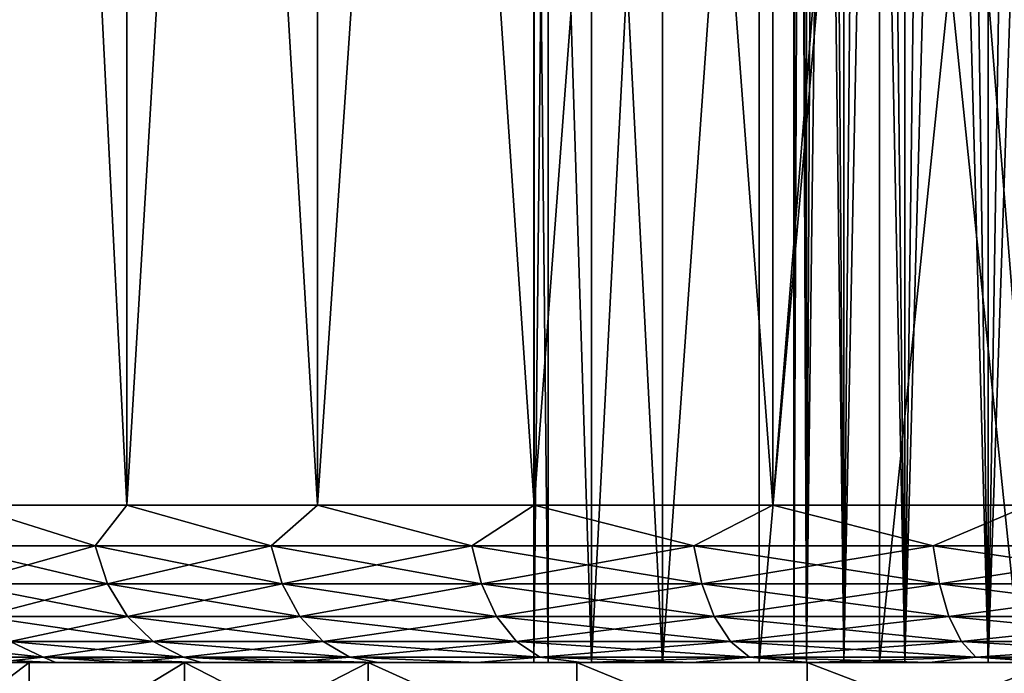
# Model space of a CAD drawing. Header units: metres. Extents: x -109 to 109, y -144 to 54.
# Tile 55 of 150: x -87.26 to -81.01, y 21.53 to 25.68. Entities that reach past the tile are written whole.
import ezdxf

# ---------------------------------------------------------------- set-up
doc = ezdxf.new("R2010")
doc.units = ezdxf.units.M
doc.layers.add('solid_20062313_XXX', color=7, linetype='CONTINUOUS')

msp = doc.modelspace()

# ---------------------------------------------------------------- linework, layer by layer
at = {"layer": 'solid_20062313_XXX'}
for points in [[(-86.584183, 42.900002, -8.204206), (-86.584236, 22.6, -8.204159), (-87.607445, 22.6, -6.754608)], [(-87.60743, 42.900002, -6.754625), (-86.584183, 42.900002, -8.204206), (-87.607445, 22.6, -6.754608)], [(-87.60743, 42.900002, 6.754625), (-87.607445, 22.6, 6.754608), (-86.584236, 22.6, 8.204159)], [(-86.584183, 42.900002, 8.204206), (-87.60743, 42.900002, 6.754625), (-86.584236, 22.6, 8.204159)], [(-85.373207, 42.900002, -9.500836), (-85.373177, 22.6, -9.500877), (-86.584236, 22.6, -8.204159)], [(-86.584183, 42.900002, -8.204206), (-85.373207, 42.900002, -9.500836), (-86.584236, 22.6, -8.204159)], [(-86.584183, 42.900002, 8.204206), (-86.584236, 22.6, 8.204159), (-85.373177, 22.6, 9.500877)], [(-85.373207, 42.900002, 9.500836), (-86.584183, 42.900002, 8.204206), (-85.373177, 22.6, 9.500877)], [(-85.373207, 42.900002, -9.500836), (-83.996925, 42.900002, -10.620549), (-85.373177, 22.6, -9.500877)], [(-85.373207, 42.900002, 9.500836), (-85.373177, 22.6, 9.500877), (-83.996834, 22.6, 10.620615)], [(-83.996925, 42.900002, 10.620549), (-85.373207, 42.900002, 9.500836), (-83.996834, 22.6, 10.620615)], [(-83.996925, 42.900002, -10.620549), (-83.996834, 22.6, -10.620615), (-85.373177, 22.6, -9.500877)], [(-83.996925, 42.900002, -10.620549), (-82.480782, 42.900002, -11.542539), (-83.996834, 22.6, -10.620615)], [(-83.996925, 42.900002, 10.620549), (-83.996834, 22.6, 10.620615), (-82.480835, 22.6, 11.542512)], [(-82.480782, 42.900002, 11.542539), (-83.996925, 42.900002, 10.620549), (-82.480835, 22.6, 11.542512)], [(-82.480782, 42.900002, -11.542539), (-82.480835, 22.6, -11.542512), (-83.996834, 22.6, -10.620615)], [(-80.853363, 42.900002, -12.249407), (-80.853432, 22.6, -12.249394), (-82.480835, 22.6, -11.542512)], [(-82.480782, 42.900002, -11.542539), (-80.853363, 42.900002, -12.249407), (-82.480835, 22.6, -11.542512)], [(-82.480782, 42.900002, 11.542539), (-82.480835, 22.6, 11.542512), (-80.853432, 22.6, 12.249394)], [(-80.853363, 42.900002, 12.249407), (-82.480782, 42.900002, 11.542539), (-80.853432, 22.6, 12.249394)], [(-82.347412, 21.6), (-82.347412, 41.152588), (-82.327446, 41.152588, -0.482859)], [(-82.267632, 21.6, 0.96257), (-82.327446, 41.152588, 0.482859), (-82.347412, 41.152588)], [(-82.267632, 21.6, 0.96257), (-82.347412, 41.152588), (-82.347412, 21.6)], [(-82.347412, 21.6), (-82.327446, 41.152588, -0.482859), (-82.267654, 41.152588, -0.962495)], [(-82.267632, 21.6, -0.96257), (-82.347412, 21.6), (-82.267654, 41.152588, -0.962495)], [(-82.267632, 21.6, 0.96257), (-82.267654, 41.152588, 0.962495), (-82.327446, 41.152588, 0.482859)], [(-82.267632, 21.6, -0.96257), (-82.267654, 41.152588, -0.962495), (-82.168488, 41.152588, -1.435442)], [(-82.030563, 21.6, 1.898659), (-82.168488, 41.152588, 1.435442), (-82.267654, 41.152588, 0.962495)], [(-82.267632, 21.6, 0.96257), (-82.030563, 21.6, 1.898659), (-82.267654, 41.152588, 0.962495)], [(-82.267632, 21.6, -0.96257), (-82.168488, 41.152588, -1.435442), (-82.030579, 41.152588, -1.898675)], [(-82.030563, 21.6, -1.898659), (-82.267632, 21.6, -0.96257), (-82.030579, 41.152588, -1.898675)], [(-82.030563, 21.6, 1.898659), (-82.030579, 41.152588, 1.898675), (-82.168488, 41.152588, 1.435442)], [(-82.030563, 21.6, -1.898659), (-82.030579, 41.152588, -1.898675), (-81.854889, 41.152588, -2.348921)], [(-81.6427, 21.6, 2.782947), (-81.854889, 41.152588, 2.348921), (-82.030579, 41.152588, 1.898675)], [(-82.030563, 21.6, 1.898659), (-81.6427, 21.6, 2.782947), (-82.030579, 41.152588, 1.898675)], [(-82.030563, 21.6, -1.898659), (-81.854889, 41.152588, -2.348921), (-81.64267, 41.152588, -2.783023)], [(-81.6427, 21.6, -2.782947), (-82.030563, 21.6, -1.898659), (-81.64267, 41.152588, -2.783023)], [(-81.6427, 21.6, 2.782947), (-81.64267, 41.152588, 2.783023), (-81.854889, 41.152588, 2.348921)], [(-81.6427, 21.6, -2.782947), (-81.64267, 41.152588, -2.783023), (-81.395195, 41.152588, -3.198333)], [(-81.6427, 21.6, -2.782947), (-81.395195, 41.152588, -3.198333), (-81.114487, 41.152588, -3.591483)], [(-81.114464, 21.6, -3.591513), (-81.6427, 21.6, -2.782947), (-81.114487, 41.152588, -3.591483)], [(-81.6427, 21.6, 2.782947), (-81.114464, 21.6, 3.591513), (-81.64267, 41.152588, 2.783023)], [(-81.114464, 21.6, 3.591513), (-81.395195, 41.152588, 3.198333), (-81.64267, 41.152588, 2.783023)], [(-81.114464, 21.6, 3.591513), (-81.114487, 41.152588, 3.591483), (-81.395195, 41.152588, 3.198333)], [(-81.114464, 21.6, -3.591513), (-81.114487, 41.152588, -3.591483), (-80.801994, 41.152588, -3.96044)], [(-80.460335, 21.6, 4.302089), (-80.801994, 41.152588, 3.96044), (-81.114487, 41.152588, 3.591483)], [(-81.114464, 21.6, 3.591513), (-80.460335, 21.6, 4.302089), (-81.114487, 41.152588, 3.591483)], [(-81.114464, 21.6, -3.591513), (-80.801994, 41.152588, -3.96044), (-80.460388, 41.152588, -4.302044)], [(-80.460335, 21.6, -4.302089), (-81.114464, 21.6, -3.591513), (-80.460388, 41.152588, -4.302044)], [(-83.907654, 21.6, -1.173304), (-84, 30.299999), (-84, 21.6)], [(-83.907661, 30.299999, 1.173258), (-84, 21.6), (-84, 30.299999)], [(-83.907654, 21.6, 1.173304), (-84, 21.6), (-83.907661, 30.299999, 1.173258)], [(-83.907654, 21.6, -1.173304), (-83.907661, 30.299999, -1.173258), (-84, 30.299999)], [(-83.632927, 21.6, -2.317601), (-83.632927, 30.299999, -2.317627), (-83.907661, 30.299999, -1.173258)], [(-83.907654, 21.6, -1.173304), (-83.632927, 21.6, -2.317601), (-83.907661, 30.299999, -1.173258)], [(-83.632927, 21.6, 2.317601), (-83.907661, 30.299999, 1.173258), (-83.632927, 30.299999, 2.317627)], [(-83.632927, 21.6, 2.317601), (-83.907654, 21.6, 1.173304), (-83.907661, 30.299999, 1.173258)], [(-83.182571, 21.6, -3.404879), (-83.182549, 30.299999, -3.404928), (-83.632927, 30.299999, -2.317627)], [(-83.632927, 21.6, -2.317601), (-83.182571, 21.6, -3.404879), (-83.632927, 30.299999, -2.317627)], [(-83.632927, 21.6, 2.317601), (-83.632927, 30.299999, 2.317627), (-83.182549, 30.299999, 3.404928)], [(-83.182571, 21.6, 3.404879), (-83.632927, 21.6, 2.317601), (-83.182549, 30.299999, 3.404928)], [(-83.182571, 21.6, -3.404879), (-82.567627, 30.299999, -4.40839), (-83.182549, 30.299999, -3.404928)], [(-83.182571, 21.6, -3.404879), (-82.567581, 21.6, -4.408454), (-82.567627, 30.299999, -4.40839)], [(-83.182571, 21.6, 3.404879), (-83.182549, 30.299999, 3.404928), (-82.567627, 30.299999, 4.40839)], [(-82.567581, 21.6, 4.408454), (-83.182571, 21.6, 3.404879), (-82.567627, 30.299999, 4.40839)], [(-82.567581, 21.6, -4.408454), (-81.803299, 30.299999, -5.303301), (-82.567627, 30.299999, -4.40839)], [(-82.567581, 21.6, 4.408454), (-82.567627, 30.299999, 4.40839), (-81.803299, 30.299999, 5.303301)], [(-82.567581, 21.6, -4.408454), (-81.803185, 21.6, -5.303399), (-81.803299, 30.299999, -5.303301)], [(-81.803185, 21.6, 5.303399), (-82.567581, 21.6, 4.408454), (-81.803299, 30.299999, 5.303301)], [(-80.908386, 21.6, -6.067604), (-80.908386, 30.299999, -6.067627), (-81.803299, 30.299999, -5.303301)], [(-81.803185, 21.6, -5.303399), (-80.908386, 21.6, -6.067604), (-81.803299, 30.299999, -5.303301)], [(-81.803185, 21.6, 5.303399), (-81.803299, 30.299999, 5.303301), (-80.908386, 30.299999, 6.067627)], [(-80.908386, 21.6, 6.067604), (-81.803185, 21.6, 5.303399), (-80.908386, 30.299999, 6.067627)], [(-86.78656, 22.341181, -7.893156), (-87.728821, 22.341181, -6.482963), (-87.607445, 22.6, -6.754608)], [(-87.728821, 22.341181, 6.482963), (-86.78656, 22.341181, 7.893156), (-87.607445, 22.6, 6.754608)], [(-86.78656, 22.341181, -7.893156), (-87.607445, 22.6, -6.754608), (-86.584236, 22.6, -8.204159)], [(-86.78656, 22.341181, 7.893156), (-86.584236, 22.6, 8.204159), (-87.607445, 22.6, 6.754608)], [(-85.668297, 22.341181, -9.168294), (-86.78656, 22.341181, -7.893156), (-86.584236, 22.6, -8.204159)], [(-86.78656, 22.341181, 7.893156), (-85.668297, 22.341181, 9.168294), (-86.584236, 22.6, 8.204159)], [(-85.668297, 22.341181, -9.168294), (-86.584236, 22.6, -8.204159), (-85.373177, 22.6, -9.500877)], [(-85.668297, 22.341181, 9.168294), (-85.373177, 22.6, 9.500877), (-86.584236, 22.6, 8.204159)], [(-84.393158, 22.341181, -10.286561), (-85.668297, 22.341181, -9.168294), (-85.373177, 22.6, -9.500877)], [(-85.668297, 22.341181, 9.168294), (-84.393158, 22.341181, 10.286561), (-85.373177, 22.6, 9.500877)], [(-84.393158, 22.341181, -10.286561), (-85.373177, 22.6, -9.500877), (-83.996834, 22.6, -10.620615)], [(-84.393158, 22.341181, 10.286561), (-83.996834, 22.6, 10.620615), (-85.373177, 22.6, 9.500877)], [(-82.982964, 22.341181, -11.228821), (-84.393158, 22.341181, -10.286561), (-83.996834, 22.6, -10.620615)], [(-84.393158, 22.341181, 10.286561), (-82.982964, 22.341181, 11.228821), (-83.996834, 22.6, 10.620615)], [(-82.982964, 22.341181, -11.228821), (-83.996834, 22.6, -10.620615), (-82.480835, 22.6, -11.542512)], [(-82.982964, 22.341181, 11.228821), (-82.480835, 22.6, 11.542512), (-83.996834, 22.6, 10.620615)], [(-81.461845, 22.341181, -11.978953), (-82.982964, 22.341181, -11.228821), (-82.480835, 22.6, -11.542512)], [(-82.982964, 22.341181, 11.228821), (-81.461845, 22.341181, 11.978953), (-82.480835, 22.6, 11.542512)], [(-81.461845, 22.341181, -11.978953), (-82.480835, 22.6, -11.542512), (-80.853432, 22.6, -12.249394)], [(-81.461845, 22.341181, 11.978953), (-80.853432, 22.6, 12.249394), (-82.480835, 22.6, 11.542512)], [(-79.855827, 22.341181, -12.524122), (-81.461845, 22.341181, -11.978953), (-80.853432, 22.6, -12.249394)], [(-81.461845, 22.341181, 11.978953), (-79.855827, 22.341181, 12.524122), (-80.853432, 22.6, 12.249394)], [(-86.707199, 22.099773, 7.83226), (-86.78656, 22.341181, 7.893156), (-87.728821, 22.341181, 6.482963)], [(-87.642189, 22.099773, 6.432947), (-86.707199, 22.099773, 7.83226), (-87.728821, 22.341181, 6.482963)], [(-87.642189, 22.099773, -6.432947), (-87.728821, 22.341181, -6.482963), (-86.78656, 22.341181, -7.893156)], [(-86.707199, 22.099773, -7.83226), (-87.642189, 22.099773, -6.432947), (-86.78656, 22.341181, -7.893156)], [(-85.597565, 22.099773, 9.097561), (-85.668297, 22.341181, 9.168294), (-86.78656, 22.341181, 7.893156)], [(-86.707199, 22.099773, 7.83226), (-85.597565, 22.099773, 9.097561), (-86.78656, 22.341181, 7.893156)], [(-86.707199, 22.099773, -7.83226), (-86.78656, 22.341181, -7.893156), (-85.668297, 22.341181, -9.168294)], [(-85.597565, 22.099773, -9.097561), (-86.707199, 22.099773, -7.83226), (-85.668297, 22.341181, -9.168294)], [(-84.33226, 22.099773, 10.2072), (-84.393158, 22.341181, 10.286561), (-85.668297, 22.341181, 9.168294)], [(-85.597565, 22.099773, 9.097561), (-84.33226, 22.099773, 10.2072), (-85.668297, 22.341181, 9.168294)], [(-85.597565, 22.099773, -9.097561), (-85.668297, 22.341181, -9.168294), (-84.393158, 22.341181, -10.286561)], [(-84.33226, 22.099773, -10.2072), (-85.597565, 22.099773, -9.097561), (-84.393158, 22.341181, -10.286561)], [(-82.932945, 22.099773, 11.142192), (-82.982964, 22.341181, 11.228821), (-84.393158, 22.341181, 10.286561)], [(-84.33226, 22.099773, 10.2072), (-82.932945, 22.099773, 11.142192), (-84.393158, 22.341181, 10.286561)], [(-84.33226, 22.099773, -10.2072), (-84.393158, 22.341181, -10.286561), (-82.982964, 22.341181, -11.228821)], [(-82.932945, 22.099773, -11.142192), (-84.33226, 22.099773, -10.2072), (-82.982964, 22.341181, -11.228821)], [(-81.423561, 22.099773, 11.886537), (-81.461845, 22.341181, 11.978953), (-82.982964, 22.341181, 11.228821)], [(-82.932945, 22.099773, 11.142192), (-81.423561, 22.099773, 11.886537), (-82.982964, 22.341181, 11.228821)], [(-82.932945, 22.099773, -11.142192), (-82.982964, 22.341181, -11.228821), (-81.461845, 22.341181, -11.978953)], [(-81.423561, 22.099773, -11.886537), (-82.932945, 22.099773, -11.142192), (-81.461845, 22.341181, -11.978953)], [(-79.829941, 22.099773, 12.4275), (-79.855827, 22.341181, 12.524122), (-81.461845, 22.341181, 11.978953)], [(-81.423561, 22.099773, 11.886537), (-79.829941, 22.099773, 12.4275), (-81.461845, 22.341181, 11.978953)], [(-81.423561, 22.099773, -11.886537), (-81.461845, 22.341181, -11.978953), (-79.855827, 22.341181, -12.524122)], [(-79.829941, 22.099773, -12.4275), (-81.423561, 22.099773, -11.886537), (-79.855827, 22.341181, -12.524122)], [(-86.580933, 21.892523, 7.735371), (-86.707199, 22.099773, 7.83226), (-87.642189, 22.099773, 6.432947)], [(-87.504356, 21.892523, 6.353368), (-86.580933, 21.892523, 7.735371), (-87.642189, 22.099773, 6.432947)], [(-87.504356, 21.892523, -6.353368), (-87.642189, 22.099773, -6.432947), (-86.707199, 22.099773, -7.83226)], [(-86.580933, 21.892523, -7.735371), (-87.504356, 21.892523, -6.353368), (-86.707199, 22.099773, -7.83226)], [(-85.485016, 21.892523, 8.98502), (-85.597565, 22.099773, 9.097561), (-86.707199, 22.099773, 7.83226)], [(-86.580933, 21.892523, 7.735371), (-85.485016, 21.892523, 8.98502), (-86.707199, 22.099773, 7.83226)], [(-86.580933, 21.892523, -7.735371), (-86.707199, 22.099773, -7.83226), (-85.597565, 22.099773, -9.097561)], [(-85.485016, 21.892523, -8.98502), (-86.580933, 21.892523, -7.735371), (-85.597565, 22.099773, -9.097561)], [(-84.235374, 21.892523, 10.080932), (-84.33226, 22.099773, 10.2072), (-85.597565, 22.099773, 9.097561)], [(-85.485016, 21.892523, 8.98502), (-84.235374, 21.892523, 10.080932), (-85.597565, 22.099773, 9.097561)], [(-85.485016, 21.892523, -8.98502), (-85.597565, 22.099773, -9.097561), (-84.33226, 22.099773, -10.2072)], [(-84.235374, 21.892523, -10.080932), (-85.485016, 21.892523, -8.98502), (-84.33226, 22.099773, -10.2072)], [(-82.853371, 21.892523, 11.004356), (-82.932945, 22.099773, 11.142192), (-84.33226, 22.099773, 10.2072)], [(-84.235374, 21.892523, 10.080932), (-82.853371, 21.892523, 11.004356), (-84.33226, 22.099773, 10.2072)], [(-84.235374, 21.892523, -10.080932), (-84.33226, 22.099773, -10.2072), (-82.932945, 22.099773, -11.142192)], [(-82.853371, 21.892523, -11.004356), (-84.235374, 21.892523, -10.080932), (-82.932945, 22.099773, -11.142192)], [(-81.362656, 21.892523, 11.739493), (-81.423561, 22.099773, 11.886537), (-82.932945, 22.099773, 11.142192)], [(-82.853371, 21.892523, 11.004356), (-81.362656, 21.892523, 11.739493), (-82.932945, 22.099773, 11.142192)], [(-82.853371, 21.892523, -11.004356), (-82.932945, 22.099773, -11.142192), (-81.423561, 22.099773, -11.886537)], [(-81.362656, 21.892523, -11.739493), (-82.853371, 21.892523, -11.004356), (-81.423561, 22.099773, -11.886537)], [(-79.788742, 21.892523, 12.273765), (-79.829941, 22.099773, 12.4275), (-81.423561, 22.099773, 11.886537)], [(-81.362656, 21.892523, 11.739493), (-79.788742, 21.892523, 12.273765), (-81.423561, 22.099773, 11.886537)], [(-81.362656, 21.892523, -11.739493), (-81.423561, 22.099773, -11.886537), (-79.829941, 22.099773, -12.4275)], [(-79.788742, 21.892523, -12.273765), (-81.362656, 21.892523, -11.739493), (-79.829941, 22.099773, -12.4275)], [(-86.416374, 21.733582, 7.609104), (-86.580933, 21.892523, 7.735371), (-87.504356, 21.892523, 6.353368)], [(-87.32473, 21.733582, 6.24966), (-86.416374, 21.733582, 7.609104), (-87.504356, 21.892523, 6.353368)], [(-87.32473, 21.733582, -6.24966), (-87.504356, 21.892523, -6.353368), (-86.580933, 21.892523, -7.735371)], [(-86.416374, 21.733582, -7.609104), (-87.32473, 21.733582, -6.24966), (-86.580933, 21.892523, -7.735371)], [(-85.338356, 21.733582, 8.838354), (-85.485016, 21.892523, 8.98502), (-86.580933, 21.892523, 7.735371)], [(-86.416374, 21.733582, 7.609104), (-85.338356, 21.733582, 8.838354), (-86.580933, 21.892523, 7.735371)], [(-86.416374, 21.733582, -7.609104), (-86.580933, 21.892523, -7.735371), (-85.485016, 21.892523, -8.98502)], [(-85.338356, 21.733582, -8.838354), (-86.416374, 21.733582, -7.609104), (-85.485016, 21.892523, -8.98502)], [(-84.1091, 21.733582, 9.916377), (-84.235374, 21.892523, 10.080932), (-85.485016, 21.892523, 8.98502)], [(-85.338356, 21.733582, 8.838354), (-84.1091, 21.733582, 9.916377), (-85.485016, 21.892523, 8.98502)], [(-85.338356, 21.733582, -8.838354), (-85.485016, 21.892523, -8.98502), (-84.235374, 21.892523, -10.080932)], [(-84.1091, 21.733582, -9.916377), (-85.338356, 21.733582, -8.838354), (-84.235374, 21.892523, -10.080932)], [(-82.749657, 21.733582, 10.824728), (-82.853371, 21.892523, 11.004356), (-84.235374, 21.892523, 10.080932)], [(-84.1091, 21.733582, 9.916377), (-82.749657, 21.733582, 10.824728), (-84.235374, 21.892523, 10.080932)], [(-84.1091, 21.733582, -9.916377), (-84.235374, 21.892523, -10.080932), (-82.853371, 21.892523, -11.004356)], [(-82.749657, 21.733582, -10.824728), (-84.1091, 21.733582, -9.916377), (-82.853371, 21.892523, -11.004356)], [(-81.283279, 21.733582, 11.547866), (-81.362656, 21.892523, 11.739493), (-82.853371, 21.892523, 11.004356)], [(-82.749657, 21.733582, 10.824728), (-81.283279, 21.733582, 11.547866), (-82.853371, 21.892523, 11.004356)], [(-82.749657, 21.733582, -10.824728), (-82.853371, 21.892523, -11.004356), (-81.362656, 21.892523, -11.739493)], [(-81.283279, 21.733582, -11.547866), (-82.749657, 21.733582, -10.824728), (-81.362656, 21.892523, -11.739493)], [(-79.735062, 21.733582, 12.073416), (-79.788742, 21.892523, 12.273765), (-81.362656, 21.892523, 11.739493)], [(-81.283279, 21.733582, 11.547866), (-79.735062, 21.733582, 12.073416), (-81.362656, 21.892523, 11.739493)], [(-81.283279, 21.733582, -11.547866), (-81.362656, 21.892523, -11.739493), (-79.788742, 21.892523, -12.273765)], [(-79.735062, 21.733582, -12.073416), (-81.283279, 21.733582, -11.547866), (-79.788742, 21.892523, -12.273765)], [(-88.047867, 21.733582, 4.783283), (-87.824738, 21.633804, 4.69086), (-87.11557, 21.633804, 6.128904)], [(-88.047867, 21.733582, 4.783283), (-87.11557, 21.633804, 6.128904), (-87.32473, 21.733582, 6.24966)], [(-87.32473, 21.733582, -6.24966), (-87.11557, 21.633804, -6.128904), (-87.824738, 21.633804, -4.69086)], [(-87.32473, 21.733582, 6.24966), (-87.11557, 21.633804, 6.128904), (-86.22477, 21.633804, 7.46208)], [(-87.32473, 21.733582, 6.24966), (-86.22477, 21.633804, 7.46208), (-86.416374, 21.733582, 7.609104)], [(-86.416374, 21.733582, -7.609104), (-87.11557, 21.633804, -6.128904), (-87.32473, 21.733582, -6.24966)], [(-86.416374, 21.733582, -7.609104), (-86.22477, 21.633804, -7.46208), (-87.11557, 21.633804, -6.128904)], [(-86.416374, 21.733582, 7.609104), (-86.22477, 21.633804, 7.46208), (-85.16758, 21.633804, 8.667579)], [(-86.416374, 21.733582, 7.609104), (-85.16758, 21.633804, 8.667579), (-85.338356, 21.733582, 8.838354)], [(-85.338356, 21.733582, -8.838354), (-86.22477, 21.633804, -7.46208), (-86.416374, 21.733582, -7.609104)], [(-85.338356, 21.733582, -8.838354), (-85.16758, 21.633804, -8.667579), (-86.22477, 21.633804, -7.46208)], [(-85.338356, 21.733582, 8.838354), (-85.16758, 21.633804, 8.667579), (-83.962082, 21.633804, 9.724772)], [(-85.338356, 21.733582, 8.838354), (-83.962082, 21.633804, 9.724772), (-84.1091, 21.733582, 9.916377)], [(-84.1091, 21.733582, -9.916377), (-85.16758, 21.633804, -8.667579), (-85.338356, 21.733582, -8.838354)], [(-84.1091, 21.733582, -9.916377), (-83.962082, 21.633804, -9.724772), (-85.16758, 21.633804, -8.667579)], [(-84.1091, 21.733582, 9.916377), (-83.962082, 21.633804, 9.724772), (-82.628906, 21.633804, 10.615573)], [(-84.1091, 21.733582, 9.916377), (-82.628906, 21.633804, 10.615573), (-82.749657, 21.733582, 10.824728)], [(-82.749657, 21.733582, -10.824728), (-83.962082, 21.633804, -9.724772), (-84.1091, 21.733582, -9.916377)], [(-82.749657, 21.733582, -10.824728), (-82.628906, 21.633804, -10.615573), (-83.962082, 21.633804, -9.724772)], [(-82.749657, 21.733582, 10.824728), (-82.628906, 21.633804, 10.615573), (-81.190857, 21.633804, 11.324738)], [(-82.749657, 21.733582, 10.824728), (-81.190857, 21.633804, 11.324738), (-81.283279, 21.733582, 11.547866)], [(-81.283279, 21.733582, -11.547866), (-82.628906, 21.633804, -10.615573), (-82.749657, 21.733582, -10.824728)], [(-81.283279, 21.733582, -11.547866), (-81.190857, 21.633804, -11.324738), (-82.628906, 21.633804, -10.615573)], [(-81.283279, 21.733582, 11.547866), (-81.190857, 21.633804, 11.324738), (-79.672554, 21.633804, 11.840133)], [(-81.283279, 21.733582, 11.547866), (-79.672554, 21.633804, 11.840133), (-79.735062, 21.733582, 12.073416)], [(-79.735062, 21.733582, -12.073416), (-81.190857, 21.633804, -11.324738), (-81.283279, 21.733582, -11.547866)], [(-79.735062, 21.733582, -12.073416), (-79.672554, 21.633804, -11.840133), (-81.190857, 21.633804, -11.324738)], [(-87.991791, 21.6, 4.99138), (-87.035194, 21.6, 5.745394), (-87.418259, 21.6, 4.979106)], [(-87.991791, 21.6, 4.99138), (-87.205078, 21.6, 6.509737), (-87.035194, 21.6, 5.745394)], [(-87.991791, 21.6, -4.99138), (-87.418259, 21.6, -4.979106), (-87.035194, 21.6, -5.745394)], [(-87.991791, 21.6, -4.99138), (-87.035194, 21.6, -5.745394), (-86.598206, 21.6, -6.482759)], [(-87.205078, 21.6, -6.509737), (-87.991791, 21.6, -4.99138), (-86.598206, 21.6, -6.482759)], [(-87.991753, 21, -4.991468), (-87.991791, 21.6, -4.99138), (-87.205078, 21.6, -6.509737)], [(-87.991753, 21, 4.991468), (-87.205078, 21.6, 6.509737), (-87.991791, 21.6, 4.99138)], [(-87.204987, 21, -6.50989), (-87.991753, 21, -4.991468), (-87.205078, 21.6, -6.509737)], [(-87.991753, 21, 4.991468), (-87.204987, 21, 6.50989), (-87.205078, 21.6, 6.509737)], [(-87.824738, 21.633804, 4.69086), (-87.418259, 21.6, 4.979106), (-87.035194, 21.6, 5.745394)], [(-87.11557, 21.633804, 6.128904), (-87.824738, 21.633804, 4.69086), (-87.035194, 21.6, 5.745394)], [(-87.824738, 21.633804, -4.69086), (-87.11557, 21.633804, -6.128904), (-87.418259, 21.6, -4.979106)], [(-87.11557, 21.633804, -6.128904), (-87.035194, 21.6, -5.745394), (-87.418259, 21.6, -4.979106)], [(-87.205078, 21.6, 6.509737), (-86.109619, 21.6, 7.18716), (-86.598206, 21.6, 6.482759)], [(-87.205078, 21.6, 6.509737), (-86.218895, 21.6, 7.906865), (-86.109619, 21.6, 7.18716)], [(-87.205078, 21.6, 6.509737), (-86.598206, 21.6, 6.482759), (-87.035194, 21.6, 5.745394)], [(-87.205078, 21.6, -6.509737), (-86.598206, 21.6, -6.482759), (-86.109619, 21.6, -7.18716)], [(-87.205078, 21.6, -6.509737), (-86.109619, 21.6, -7.18716), (-85.572098, 21.6, -7.854745)], [(-86.218895, 21.6, -7.906865), (-87.205078, 21.6, -6.509737), (-85.572098, 21.6, -7.854745)], [(-87.204987, 21, -6.50989), (-87.205078, 21.6, -6.509737), (-86.218895, 21.6, -7.906865)], [(-87.204987, 21, 6.50989), (-86.218895, 21.6, 7.906865), (-87.205078, 21.6, 6.509737)], [(-86.218811, 21, -7.906948), (-87.204987, 21, -6.50989), (-86.218895, 21.6, -7.906865)], [(-87.204987, 21, 6.50989), (-86.218811, 21, 7.906948), (-86.218895, 21.6, 7.906865)], [(-87.11557, 21.633804, 6.128904), (-86.598206, 21.6, 6.482759), (-86.109619, 21.6, 7.18716)], [(-86.22477, 21.633804, 7.46208), (-87.11557, 21.633804, 6.128904), (-86.109619, 21.6, 7.18716)], [(-87.11557, 21.633804, 6.128904), (-87.035194, 21.6, 5.745394), (-86.598206, 21.6, 6.482759)], [(-87.11557, 21.633804, -6.128904), (-86.598206, 21.6, -6.482759), (-87.035194, 21.6, -5.745394)], [(-87.11557, 21.633804, -6.128904), (-86.22477, 21.633804, -7.46208), (-86.598206, 21.6, -6.482759)], [(-86.22477, 21.633804, -7.46208), (-86.109619, 21.6, -7.18716), (-86.598206, 21.6, -6.482759)], [(-86.22477, 21.633804, 7.46208), (-85.572098, 21.6, 7.854745), (-84.988373, 21.6, 8.482183)], [(-85.16758, 21.633804, 8.667579), (-86.22477, 21.633804, 7.46208), (-84.988373, 21.6, 8.482183)], [(-86.22477, 21.633804, 7.46208), (-86.109619, 21.6, 7.18716), (-85.572098, 21.6, 7.854745)], [(-86.22477, 21.633804, -7.46208), (-85.572098, 21.6, -7.854745), (-86.109619, 21.6, -7.18716)], [(-86.22477, 21.633804, -7.46208), (-85.16758, 21.633804, -8.667579), (-85.572098, 21.6, -7.854745)], [(-86.218895, 21.6, 7.906865), (-84.988373, 21.6, 8.482183), (-85.572098, 21.6, 7.854745)], [(-86.218895, 21.6, 7.906865), (-85.051689, 21.6, 9.156636), (-84.988373, 21.6, 8.482183)], [(-86.218895, 21.6, 7.906865), (-85.572098, 21.6, 7.854745), (-86.109619, 21.6, 7.18716)], [(-86.218895, 21.6, -7.906865), (-85.572098, 21.6, -7.854745), (-84.988373, 21.6, -8.482183)], [(-86.218895, 21.6, -7.906865), (-84.988373, 21.6, -8.482183), (-84.361351, 21.6, -9.066359)], [(-85.051689, 21.6, -9.156636), (-86.218895, 21.6, -7.906865), (-84.361351, 21.6, -9.066359)], [(-86.218811, 21, -7.906948), (-86.218895, 21.6, -7.906865), (-85.051689, 21.6, -9.156636)], [(-85.051712, 21, 9.156599), (-85.051689, 21.6, 9.156636), (-86.218895, 21.6, 7.906865)], [(-86.218811, 21, 7.906948), (-85.051712, 21, 9.156599), (-86.218895, 21.6, 7.906865)], [(-85.051712, 21, -9.156599), (-86.218811, 21, -7.906948), (-85.051689, 21.6, -9.156636)], [(-85.16758, 21.633804, -8.667579), (-84.988373, 21.6, -8.482183), (-85.572098, 21.6, -7.854745)], [(-85.16758, 21.633804, 8.667579), (-84.988373, 21.6, 8.482183), (-84.361351, 21.6, 9.066359)], [(-83.962082, 21.633804, 9.724772), (-85.16758, 21.633804, 8.667579), (-84.361351, 21.6, 9.066359)], [(-85.16758, 21.633804, -8.667579), (-84.361351, 21.6, -9.066359), (-84.988373, 21.6, -8.482183)], [(-85.16758, 21.633804, -8.667579), (-83.962082, 21.633804, -9.724772), (-84.361351, 21.6, -9.066359)], [(-83.725288, 21, -10.235742), (-85.051712, 21, -9.156599), (-85.051689, 21.6, -9.156636)], [(-85.051712, 21, 9.156599), (-83.725288, 21, 10.235742), (-85.051689, 21.6, 9.156636)], [(-85.051689, 21.6, 9.156636), (-83.694244, 21.6, 9.6043), (-84.361351, 21.6, 9.066359)], [(-85.051689, 21.6, 9.156636), (-83.725159, 21.6, 10.235842), (-83.694244, 21.6, 9.6043)], [(-85.051689, 21.6, 9.156636), (-84.361351, 21.6, 9.066359), (-84.988373, 21.6, 8.482183)], [(-85.051689, 21.6, -9.156636), (-84.361351, 21.6, -9.066359), (-83.694244, 21.6, -9.6043)], [(-85.051689, 21.6, -9.156636), (-83.694244, 21.6, -9.6043), (-82.990448, 21.6, -10.093254)], [(-83.725159, 21.6, -10.235842), (-85.051689, 21.6, -9.156636), (-82.990448, 21.6, -10.093254)], [(-83.725288, 21, -10.235742), (-85.051689, 21.6, -9.156636), (-83.725159, 21.6, -10.235842)], [(-83.725288, 21, 10.235742), (-83.725159, 21.6, 10.235842), (-85.051689, 21.6, 9.156636)], [(-83.962082, 21.633804, 9.724772), (-84.361351, 21.6, 9.066359), (-83.694244, 21.6, 9.6043)], [(-83.962082, 21.633804, -9.724772), (-83.694244, 21.6, -9.6043), (-84.361351, 21.6, -9.066359)], [(-82.267632, 21.6, -0.96257), (-83.907654, 21.6, -1.173304), (-84, 21.6)], [(-82.347412, 21.6), (-84, 21.6), (-83.907654, 21.6, 1.173304)], [(-82.267632, 21.6, -0.96257), (-84, 21.6), (-82.347412, 21.6)], [(-83.962082, 21.633804, 9.724772), (-83.694244, 21.6, 9.6043), (-82.990448, 21.6, 10.093254)], [(-82.628906, 21.633804, 10.615573), (-83.962082, 21.633804, 9.724772), (-82.990448, 21.6, 10.093254)], [(-83.962082, 21.633804, -9.724772), (-82.628906, 21.633804, -10.615573), (-83.694244, 21.6, -9.6043)], [(-82.030563, 21.6, -1.898659), (-83.632927, 21.6, -2.317601), (-83.907654, 21.6, -1.173304)], [(-82.030563, 21.6, -1.898659), (-83.907654, 21.6, -1.173304), (-82.267632, 21.6, -0.96257)], [(-82.030563, 21.6, 1.898659), (-83.907654, 21.6, 1.173304), (-83.632927, 21.6, 2.317601)], [(-82.267632, 21.6, 0.96257), (-82.347412, 21.6), (-83.907654, 21.6, 1.173304)], [(-82.267632, 21.6, 0.96257), (-83.907654, 21.6, 1.173304), (-82.030563, 21.6, 1.898659)], [(-82.264084, 21, -11.124326), (-83.725288, 21, -10.235742), (-83.725159, 21.6, -10.235842)], [(-83.725288, 21, 10.235742), (-82.264084, 21, 11.124326), (-83.725159, 21.6, 10.235842)], [(-83.725159, 21.6, 10.235842), (-82.253555, 21.6, 10.530736), (-82.990448, 21.6, 10.093254)], [(-83.725159, 21.6, 10.235842), (-82.263947, 21.6, 11.124393), (-82.253555, 21.6, 10.530736)], [(-83.725159, 21.6, 10.235842), (-82.990448, 21.6, 10.093254), (-83.694244, 21.6, 9.6043)], [(-83.725159, 21.6, -10.235842), (-82.990448, 21.6, -10.093254), (-82.253555, 21.6, -10.530736)], [(-83.725159, 21.6, -10.235842), (-82.253555, 21.6, -10.530736), (-81.487289, 21.6, -10.914525)], [(-82.263947, 21.6, -11.124393), (-83.725159, 21.6, -10.235842), (-81.487289, 21.6, -10.914525)], [(-82.264084, 21, -11.124326), (-83.725159, 21.6, -10.235842), (-82.263947, 21.6, -11.124393)], [(-82.264084, 21, 11.124326), (-82.263947, 21.6, 11.124393), (-83.725159, 21.6, 10.235842)], [(-82.628906, 21.633804, -10.615573), (-82.990448, 21.6, -10.093254), (-83.694244, 21.6, -9.6043)], [(-81.6427, 21.6, -2.782947), (-83.182571, 21.6, -3.404879), (-83.632927, 21.6, -2.317601)], [(-81.6427, 21.6, -2.782947), (-83.632927, 21.6, -2.317601), (-82.030563, 21.6, -1.898659)], [(-81.6427, 21.6, 2.782947), (-83.632927, 21.6, 2.317601), (-83.182571, 21.6, 3.404879)], [(-82.030563, 21.6, 1.898659), (-83.632927, 21.6, 2.317601), (-81.6427, 21.6, 2.782947)], [(-80.460335, 21.6, -4.302089), (-82.567581, 21.6, -4.408454), (-83.182571, 21.6, -3.404879)], [(-81.114464, 21.6, -3.591513), (-83.182571, 21.6, -3.404879), (-81.6427, 21.6, -2.782947)], [(-80.460335, 21.6, -4.302089), (-83.182571, 21.6, -3.404879), (-81.114464, 21.6, -3.591513)], [(-81.114464, 21.6, 3.591513), (-83.182571, 21.6, 3.404879), (-82.567581, 21.6, 4.408454)], [(-81.6427, 21.6, 2.782947), (-83.182571, 21.6, 3.404879), (-81.114464, 21.6, 3.591513)], [(-82.628906, 21.633804, 10.615573), (-82.990448, 21.6, 10.093254), (-82.253555, 21.6, 10.530736)], [(-82.628906, 21.633804, -10.615573), (-82.253555, 21.6, -10.530736), (-82.990448, 21.6, -10.093254)], [(-82.628906, 21.633804, 10.615573), (-82.253555, 21.6, 10.530736), (-81.487289, 21.6, 10.914525)], [(-81.190857, 21.633804, 11.324738), (-82.628906, 21.633804, 10.615573), (-81.487289, 21.6, 10.914525)], [(-82.628906, 21.633804, -10.615573), (-81.190857, 21.633804, -11.324738), (-82.253555, 21.6, -10.530736)], [(-79.698219, 21.6, -4.895267), (-81.803185, 21.6, -5.303399), (-82.567581, 21.6, -4.408454)], [(-79.698219, 21.6, -4.895267), (-82.567581, 21.6, -4.408454), (-80.460335, 21.6, -4.302089)], [(-79.698219, 21.6, 4.895267), (-82.567581, 21.6, 4.408454), (-81.803185, 21.6, 5.303399)], [(-80.460335, 21.6, 4.302089), (-82.567581, 21.6, 4.408454), (-79.698219, 21.6, 4.895267)], [(-81.114464, 21.6, 3.591513), (-82.567581, 21.6, 4.408454), (-80.460335, 21.6, 4.302089)], [(-82.264084, 21, -11.124326), (-82.263947, 21.6, -11.124393), (-80.69561, 21.6, -11.805583)], [(-80.695633, 21, -11.805583), (-82.264084, 21, -11.124326), (-80.69561, 21.6, -11.805583)], [(-82.264084, 21, 11.124326), (-80.695633, 21, 11.805583), (-82.263947, 21.6, 11.124393)], [(-82.263947, 21.6, 11.124393), (-80.695526, 21.6, 11.242666), (-81.487289, 21.6, 10.914525)], [(-82.263947, 21.6, 11.124393), (-80.69561, 21.6, 11.805583), (-80.695526, 21.6, 11.242666)], [(-82.263947, 21.6, 11.124393), (-81.487289, 21.6, 10.914525), (-82.253555, 21.6, 10.530736)], [(-82.263947, 21.6, -11.124393), (-81.487289, 21.6, -10.914525), (-80.695526, 21.6, -11.242666)], [(-82.263947, 21.6, -11.124393), (-80.695526, 21.6, -11.242666), (-79.882309, 21.6, -11.513469)], [(-82.263947, 21.6, -11.124393), (-79.882309, 21.6, -11.513469), (-79.05188, 21.6, -11.72552)], [(-80.69561, 21.6, -11.805583), (-82.263947, 21.6, -11.124393), (-79.05188, 21.6, -11.72552)], [(-80.695633, 21, 11.805583), (-80.69561, 21.6, 11.805583), (-82.263947, 21.6, 11.124393)], [(-81.190857, 21.633804, -11.324738), (-81.487289, 21.6, -10.914525), (-82.253555, 21.6, -10.530736)], [(-76.98275, 21.6, -5.827431), (-80.908386, 21.6, -6.067604), (-81.803185, 21.6, -5.303399)], [(-78.848808, 21.6, -5.354938), (-81.803185, 21.6, -5.303399), (-79.698219, 21.6, -4.895267)], [(-77.935234, 21.6, -5.668536), (-81.803185, 21.6, -5.303399), (-78.848808, 21.6, -5.354938)], [(-76.98275, 21.6, -5.827431), (-81.803185, 21.6, -5.303399), (-77.935234, 21.6, -5.668536)], [(-78.848808, 21.6, 5.354938), (-81.803185, 21.6, 5.303399), (-80.908386, 21.6, 6.067604)], [(-79.698219, 21.6, 4.895267), (-81.803185, 21.6, 5.303399), (-78.848808, 21.6, 5.354938)], [(-81.190857, 21.633804, 11.324738), (-81.487289, 21.6, 10.914525), (-80.695526, 21.6, 11.242666)], [(-81.190857, 21.633804, -11.324738), (-80.695526, 21.6, -11.242666), (-81.487289, 21.6, -10.914525)], [(-81.190857, 21.633804, 11.324738), (-80.695526, 21.6, 11.242666), (-79.882309, 21.6, 11.513469)], [(-79.672554, 21.633804, 11.840133), (-81.190857, 21.633804, 11.324738), (-79.882309, 21.6, 11.513469)], [(-81.190857, 21.633804, -11.324738), (-79.672554, 21.633804, -11.840133), (-80.695526, 21.6, -11.242666)]]:
    msp.add_3dface(points, dxfattribs=at)

doc.saveas('drawing.dxf')
